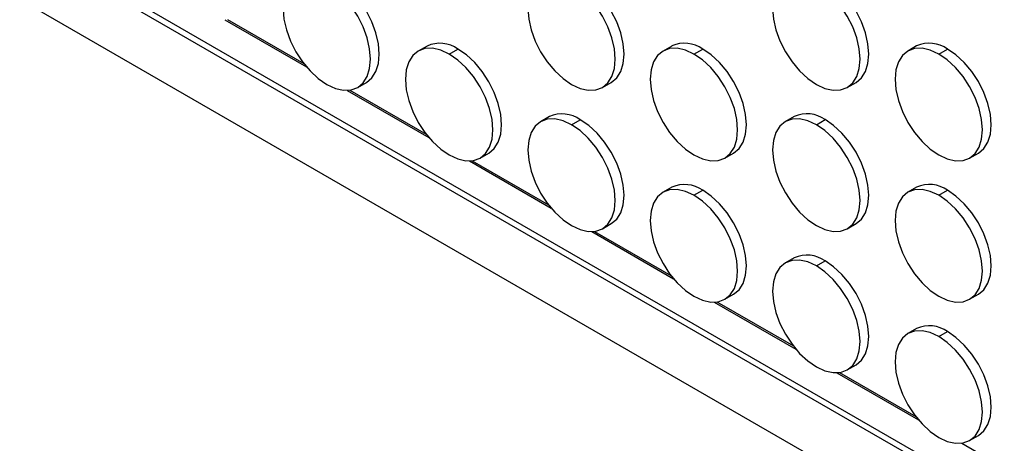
# Model space of a CAD drawing. Header units: millimetres. Extents: x 0 to 1956, y 0 to 1511.
# Tile 6 of 24: x 1389 to 1548, y 815 to 884. Entities that reach past the tile are written whole.
import ezdxf

# ---------------------------------------------------------------- set-up
doc = ezdxf.new("R2010")
doc.units = ezdxf.units.MM
doc.header["$LTSCALE"] = 7

msp = doc.modelspace()

# ---------------------------------------------------------------- linework, layer by layer
for p, q in [((1397.83, 892.04), (1611.62, 768.62)), ((1612.11, 767.26), (1396.9, 891.5)), ((1616.5, 755.38), (1388.81, 886.83)), ((1421.98, 883.52), (1435.2, 875.89)), ((1422.41, 883.56), (1434.76, 876.43)), ((1454.7, 879.27), (1453.29, 878.45)), ((1494.3, 879.27), (1492.88, 878.45)), ((1533.9, 879.28), (1532.48, 878.46)), ((1458.29, 877.96), (1459.7, 878.77)), ((1497.88, 877.96), (1499.3, 878.78)), ((1537.48, 877.96), (1538.9, 878.78)), ((1443.49, 872.56), (1444.9, 873.38)), ((1483.08, 872.56), (1484.5, 873.38)), ((1522.68, 872.57), (1524.1, 873.38)), ((1441.78, 872.09), (1454.99, 864.46)), ((1442.21, 872.13), (1454.56, 865)), ((1474.5, 867.84), (1473.08, 867.02)), ((1478.08, 866.53), (1479.5, 867.34)), ((1514.1, 867.84), (1512.68, 867.03)), ((1517.68, 866.53), (1519.1, 867.35)), ((1463.28, 861.13), (1464.7, 861.95)), ((1502.88, 861.13), (1504.3, 861.95)), ((1542.48, 861.14), (1543.9, 861.95)), ((1461.58, 860.66), (1474.79, 853.03)), ((1462.01, 860.7), (1474.36, 853.57)), ((1494.3, 856.41), (1492.88, 855.59)), ((1497.88, 855.1), (1499.3, 855.91)), ((1533.9, 856.41), (1532.48, 855.6)), ((1537.48, 855.1), (1538.9, 855.92)), ((1481.38, 849.23), (1494.59, 841.6)), ((1481.81, 849.27), (1494.16, 842.14)), ((1483.08, 849.7), (1484.5, 850.52)), ((1522.68, 849.7), (1524.1, 850.52)), ((1514.1, 844.98), (1512.68, 844.16)), ((1517.68, 843.67), (1519.1, 844.48)), ((1501.61, 837.84), (1513.96, 830.71)), ((1502.88, 838.27), (1504.3, 839.09)), ((1542.48, 838.27), (1543.9, 839.09)), ((1501.17, 837.8), (1514.39, 830.17)), ((1533.9, 833.55), (1532.48, 832.73)), ((1537.48, 832.24), (1538.9, 833.05)), ((1522.68, 826.84), (1524.1, 827.66)), ((1520.97, 826.37), (1534.19, 818.74)), ((1521.41, 826.41), (1533.76, 819.28)), ((1542.48, 815.41), (1543.9, 816.23)), ((1541.21, 814.98), (1553.56, 807.85))]:
    msp.add_line(p, q)
at = {"flags": 128}
for points in [[(1438.49, 889.39), (1437.11, 890.03), (1435.78, 890.33), (1434.56, 890.28), (1433.49, 889.88), (1432.61, 889.15), (1431.95, 888.12), (1431.55, 886.82), (1431.42, 885.3), (1431.55, 883.63), (1431.95, 881.87), (1432.61, 880.08), (1433.49, 878.33), (1434.56, 876.7), (1435.78, 875.24), (1437.11, 874.01), (1438.49, 873.06)], [(1438.49, 873.06), (1439.87, 872.42), (1441.19, 872.11), (1442.41, 872.16), (1443.49, 872.56), (1444.37, 873.29), (1445.02, 874.32), (1445.42, 875.62), (1445.56, 877.14), (1445.42, 878.81), (1445.02, 880.57), (1444.37, 882.36), (1443.49, 884.11), (1442.41, 885.74), (1441.19, 887.2), (1439.87, 888.43), (1438.49, 889.39)], [(1444.9, 873.38), (1444.9, 873.38), (1445.78, 874.11), (1446.43, 875.14), (1446.84, 876.44), (1446.97, 877.95), (1446.84, 879.63), (1446.43, 881.39), (1445.78, 883.18), (1444.9, 884.92), (1443.83, 886.56), (1442.61, 888.02), (1441.28, 889.25), (1439.9, 890.2)], [(1478.08, 889.39), (1476.7, 890.03), (1475.38, 890.33), (1474.16, 890.28), (1473.08, 889.88), (1472.2, 889.15), (1471.55, 888.12), (1471.15, 886.82), (1471.01, 885.31), (1471.15, 883.63), (1471.55, 881.87), (1472.2, 880.08), (1473.08, 878.34), (1474.16, 876.7), (1475.38, 875.24), (1476.7, 874.01), (1478.08, 873.06)], [(1478.08, 873.06), (1479.46, 872.42), (1480.79, 872.12), (1482.01, 872.17), (1483.08, 872.56), (1483.96, 873.29), (1484.62, 874.33), (1485.02, 875.63), (1485.16, 877.14), (1485.02, 878.81), (1484.62, 880.58), (1483.96, 882.37), (1483.08, 884.11), (1482.01, 885.75), (1480.79, 887.21), (1479.46, 888.44), (1478.08, 889.39)], [(1484.5, 873.38), (1484.5, 873.38), (1485.38, 874.11), (1486.03, 875.14), (1486.43, 876.44), (1486.57, 877.96), (1486.43, 879.63), (1486.03, 881.39), (1485.38, 883.18), (1484.5, 884.93), (1483.43, 886.56), (1482.2, 888.02), (1480.88, 889.25), (1479.5, 890.21)], [(1517.68, 889.39), (1516.3, 890.03), (1514.98, 890.33), (1513.75, 890.29), (1512.68, 889.89), (1511.8, 889.16), (1511.15, 888.12), (1510.75, 886.82), (1510.61, 885.31), (1510.75, 883.64), (1511.15, 881.87), (1511.8, 880.09), (1512.68, 878.34), (1513.75, 876.71), (1514.98, 875.25), (1516.3, 874.02), (1517.68, 873.06)], [(1517.68, 873.06), (1519.06, 872.42), (1520.39, 872.12), (1521.61, 872.17), (1522.68, 872.57), (1523.56, 873.3), (1524.22, 874.33), (1524.62, 875.63), (1524.75, 877.15), (1524.62, 878.82), (1524.22, 880.58), (1523.56, 882.37), (1522.68, 884.12), (1521.61, 885.75), (1520.39, 887.21), (1519.06, 888.44), (1517.68, 889.39)], [(1524.1, 873.38), (1524.1, 873.38), (1524.98, 874.11), (1525.63, 875.15), (1526.03, 876.45), (1526.17, 877.96), (1526.03, 879.63), (1525.63, 881.4), (1524.98, 883.19), (1524.1, 884.93), (1523.02, 886.57), (1521.8, 888.03), (1520.48, 889.26), (1519.1, 890.21)], [(1458.29, 877.96), (1456.91, 878.6), (1455.58, 878.9), (1454.36, 878.85), (1453.29, 878.45), (1452.41, 877.72), (1451.75, 876.69), (1451.35, 875.39), (1451.21, 873.87), (1451.35, 872.2), (1451.75, 870.44), (1452.41, 868.65), (1453.29, 866.9), (1454.36, 865.27), (1455.58, 863.81), (1456.91, 862.58), (1458.29, 861.63)], [(1458.29, 861.63), (1459.66, 860.99), (1460.99, 860.68), (1462.21, 860.73), (1463.29, 861.13), (1464.16, 861.86), (1464.82, 862.89), (1465.22, 864.19), (1465.36, 865.71), (1465.22, 867.38), (1464.82, 869.14), (1464.16, 870.93), (1463.29, 872.68), (1462.21, 874.31), (1460.99, 875.77), (1459.66, 877), (1458.29, 877.96)], [(1464.7, 861.95), (1464.7, 861.95), (1465.58, 862.68), (1466.23, 863.71), (1466.63, 865.01), (1466.77, 866.53), (1466.63, 868.2), (1466.23, 869.96), (1465.58, 871.75), (1464.7, 873.49), (1463.63, 875.13), (1462.41, 876.59), (1461.08, 877.82), (1459.7, 878.77)], [(1497.88, 877.96), (1496.5, 878.6), (1495.18, 878.9), (1493.95, 878.85), (1492.88, 878.45), (1492, 877.73), (1491.35, 876.69), (1490.95, 875.39), (1490.81, 873.88), (1490.95, 872.21), (1491.35, 870.44), (1492, 868.65), (1492.88, 866.91), (1493.95, 865.27), (1495.18, 863.81), (1496.5, 862.58), (1497.88, 861.63)], [(1497.88, 861.63), (1499.26, 860.99), (1500.59, 860.69), (1501.81, 860.74), (1502.88, 861.13), (1503.76, 861.86), (1504.42, 862.9), (1504.82, 864.2), (1504.95, 865.71), (1504.82, 867.38), (1504.42, 869.15), (1503.76, 870.94), (1502.88, 872.68), (1501.81, 874.32), (1500.59, 875.78), (1499.26, 877.01), (1497.88, 877.96)], [(1504.3, 861.95), (1504.3, 861.95), (1505.18, 862.68), (1505.83, 863.71), (1506.23, 865.01), (1506.37, 866.53), (1506.23, 868.2), (1505.83, 869.96), (1505.18, 871.75), (1504.3, 873.5), (1503.23, 875.13), (1502, 876.59), (1500.68, 877.82), (1499.3, 878.78)], [(1537.48, 877.96), (1536.1, 878.6), (1534.78, 878.9), (1533.55, 878.86), (1532.48, 878.46), (1531.6, 877.73), (1530.95, 876.69), (1530.55, 875.39), (1530.41, 873.88), (1530.55, 872.21), (1530.95, 870.44), (1531.6, 868.66), (1532.48, 866.91), (1533.55, 865.28), (1534.78, 863.82), (1536.1, 862.59), (1537.48, 861.63)], [(1537.48, 861.63), (1538.86, 860.99), (1540.19, 860.69), (1541.41, 860.74), (1542.48, 861.14), (1543.36, 861.87), (1544.01, 862.9), (1544.42, 864.2), (1544.55, 865.72), (1544.42, 867.39), (1544.01, 869.15), (1543.36, 870.94), (1542.48, 872.69), (1541.41, 874.32), (1540.19, 875.78), (1538.86, 877.01), (1537.48, 877.96)], [(1543.9, 861.95), (1543.9, 861.95), (1544.77, 862.68), (1545.43, 863.72), (1545.83, 865.02), (1545.97, 866.53), (1545.83, 868.2), (1545.43, 869.97), (1544.77, 871.76), (1543.9, 873.5), (1542.82, 875.14), (1541.6, 876.6), (1540.27, 877.83), (1538.9, 878.78)], [(1478.08, 866.53), (1476.7, 867.17), (1475.38, 867.47), (1474.16, 867.42), (1473.08, 867.02), (1472.2, 866.29), (1471.55, 865.26), (1471.15, 863.96), (1471.01, 862.44), (1471.15, 860.77), (1471.55, 859.01), (1472.2, 857.22), (1473.08, 855.47), (1474.16, 853.84), (1475.38, 852.38), (1476.7, 851.15), (1478.08, 850.2)], [(1478.08, 850.2), (1479.46, 849.56), (1480.79, 849.26), (1482.01, 849.3), (1483.08, 849.7), (1483.96, 850.43), (1484.62, 851.47), (1485.02, 852.76), (1485.16, 854.28), (1485.02, 855.95), (1484.62, 857.71), (1483.96, 859.5), (1483.08, 861.25), (1482.01, 862.88), (1480.79, 864.34), (1479.46, 865.57), (1478.08, 866.53)], [(1484.5, 850.52), (1484.5, 850.52), (1485.38, 851.25), (1486.03, 852.28), (1486.43, 853.58), (1486.57, 855.1), (1486.43, 856.77), (1486.03, 858.53), (1485.38, 860.32), (1484.5, 862.06), (1483.43, 863.7), (1482.2, 865.16), (1480.88, 866.39), (1479.5, 867.34)], [(1517.68, 866.53), (1516.3, 867.17), (1514.98, 867.47), (1513.75, 867.42), (1512.68, 867.03), (1511.8, 866.3), (1511.15, 865.26), (1510.75, 863.96), (1510.61, 862.45), (1510.75, 860.78), (1511.15, 859.01), (1511.8, 857.22), (1512.68, 855.48), (1513.75, 853.84), (1514.98, 852.38), (1516.3, 851.15), (1517.68, 850.2)], [(1517.68, 850.2), (1519.06, 849.56), (1520.39, 849.26), (1521.61, 849.31), (1522.68, 849.7), (1523.56, 850.43), (1524.22, 851.47), (1524.62, 852.77), (1524.75, 854.28), (1524.62, 855.95), (1524.22, 857.72), (1523.56, 859.51), (1522.68, 861.25), (1521.61, 862.89), (1520.39, 864.35), (1519.06, 865.58), (1517.68, 866.53)], [(1524.1, 850.52), (1524.1, 850.52), (1524.98, 851.25), (1525.63, 852.29), (1526.03, 853.58), (1526.17, 855.1), (1526.03, 856.77), (1525.63, 858.53), (1524.98, 860.32), (1524.1, 862.07), (1523.02, 863.7), (1521.8, 865.16), (1520.48, 866.39), (1519.1, 867.35)], [(1497.88, 855.1), (1496.5, 855.74), (1495.18, 856.04), (1493.95, 855.99), (1492.88, 855.59), (1492, 854.86), (1491.35, 853.83), (1490.95, 852.53), (1490.81, 851.01), (1490.95, 849.34), (1491.35, 847.58), (1492, 845.79), (1492.88, 844.04), (1493.95, 842.41), (1495.18, 840.95), (1496.5, 839.72), (1497.88, 838.77)], [(1504.3, 839.09), (1504.3, 839.09), (1505.18, 839.82), (1505.83, 840.85), (1506.23, 842.15), (1506.37, 843.67), (1506.23, 845.34), (1505.83, 847.1), (1505.18, 848.89), (1504.3, 850.64), (1503.23, 852.27), (1502, 853.73), (1500.68, 854.96), (1499.3, 855.91)], [(1537.48, 855.1), (1536.1, 855.74), (1534.78, 856.04), (1533.55, 855.99), (1532.48, 855.6), (1531.6, 854.87), (1530.95, 853.83), (1530.55, 852.53), (1530.41, 851.02), (1530.55, 849.35), (1530.95, 847.58), (1531.6, 845.79), (1532.48, 844.05), (1533.55, 842.41), (1534.78, 840.95), (1536.1, 839.72), (1537.48, 838.77)], [(1543.9, 839.09), (1543.9, 839.09), (1544.77, 839.82), (1545.43, 840.86), (1545.83, 842.15), (1545.97, 843.67), (1545.83, 845.34), (1545.43, 847.1), (1544.77, 848.89), (1543.9, 850.64), (1542.82, 852.27), (1541.6, 853.73), (1540.27, 854.96), (1538.9, 855.92)], [(1497.88, 838.77), (1499.26, 838.13), (1500.59, 837.83), (1501.81, 837.87), (1502.88, 838.27), (1503.76, 839), (1504.42, 840.04), (1504.82, 841.33), (1504.95, 842.85), (1504.82, 844.52), (1504.42, 846.28), (1503.76, 848.07), (1502.88, 849.82), (1501.81, 851.45), (1500.59, 852.91), (1499.26, 854.14), (1497.88, 855.1)], [(1537.48, 838.77), (1538.86, 838.13), (1540.19, 837.83), (1541.41, 837.88), (1542.48, 838.27), (1543.36, 839), (1544.01, 840.04), (1544.42, 841.34), (1544.55, 842.85), (1544.42, 844.52), (1544.01, 846.29), (1543.36, 848.08), (1542.48, 849.82), (1541.41, 851.46), (1540.19, 852.92), (1538.86, 854.15), (1537.48, 855.1)], [(1517.68, 843.67), (1516.3, 844.31), (1514.98, 844.61), (1513.75, 844.56), (1512.68, 844.16), (1511.8, 843.43), (1511.15, 842.4), (1510.75, 841.1), (1510.61, 839.58), (1510.75, 837.91), (1511.15, 836.15), (1511.8, 834.36), (1512.68, 832.61), (1513.75, 830.98), (1514.98, 829.52), (1516.3, 828.29), (1517.68, 827.34)], [(1524.1, 827.66), (1524.1, 827.66), (1524.98, 828.39), (1525.63, 829.42), (1526.03, 830.72), (1526.17, 832.24), (1526.03, 833.91), (1525.63, 835.67), (1524.98, 837.46), (1524.1, 839.21), (1523.02, 840.84), (1521.8, 842.3), (1520.48, 843.53), (1519.1, 844.48)], [(1517.68, 827.34), (1519.06, 826.7), (1520.39, 826.4), (1521.61, 826.44), (1522.68, 826.84), (1523.56, 827.57), (1524.22, 828.61), (1524.62, 829.91), (1524.75, 831.42), (1524.62, 833.09), (1524.22, 834.86), (1523.56, 836.64), (1522.68, 838.39), (1521.61, 840.02), (1520.39, 841.48), (1519.06, 842.71), (1517.68, 843.67)], [(1537.48, 832.24), (1536.1, 832.88), (1534.78, 833.18), (1533.55, 833.13), (1532.48, 832.73), (1531.6, 832), (1530.95, 830.97), (1530.55, 829.67), (1530.41, 828.15), (1530.55, 826.48), (1530.95, 824.72), (1531.6, 822.93), (1532.48, 821.18), (1533.55, 819.55), (1534.78, 818.09), (1536.1, 816.86), (1537.48, 815.91)], [(1543.9, 816.23), (1543.9, 816.23), (1544.77, 816.96), (1545.43, 817.99), (1545.83, 819.29), (1545.97, 820.81), (1545.83, 822.48), (1545.43, 824.24), (1544.77, 826.03), (1543.9, 827.78), (1542.82, 829.41), (1541.6, 830.87), (1540.27, 832.1), (1538.9, 833.05)], [(1537.48, 815.91), (1538.86, 815.27), (1540.19, 814.97), (1541.41, 815.01), (1542.48, 815.41), (1543.36, 816.14), (1544.01, 817.18), (1544.42, 818.48), (1544.55, 819.99), (1544.42, 821.66), (1544.01, 823.43), (1543.36, 825.21), (1542.48, 826.96), (1541.41, 828.59), (1540.19, 830.05), (1538.86, 831.28), (1537.48, 832.24)]]:
    msp.add_lwpolyline(points, dxfattribs=at)
for centre in [(1456.77, 874.68), (1496.37, 874.69), (1535.97, 874.69), (1476.57, 863.25), (1516.17, 863.26), (1496.37, 851.82), (1535.97, 851.83), (1516.17, 840.39), (1535.97, 828.96)]:
    msp.add_arc(centre, 5.03, 54.3824, 114.3071)

doc.saveas('drawing.dxf')
